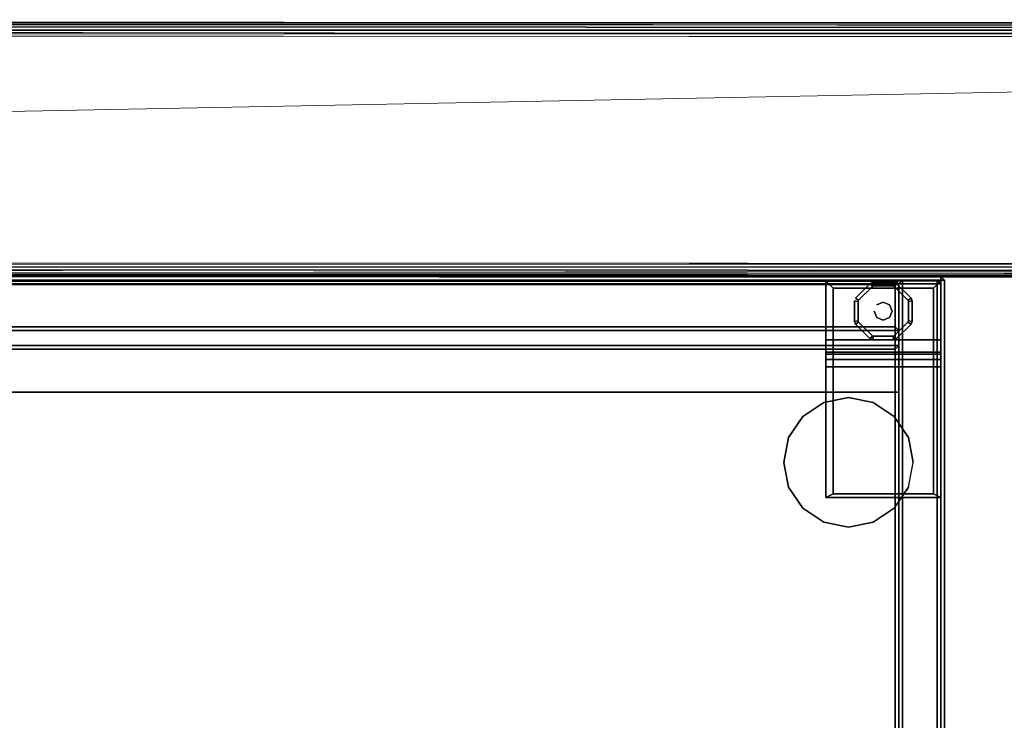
# Model space of a CAD drawing. Header units: inches. Extents: x -36 to 502, y -215 to 67.
# Tile 254 of 256: x 436 to 453, y 19 to 31. Entities that reach past the tile are written whole.
import ezdxf

# ---------------------------------------------------------------- set-up
doc = ezdxf.new("R2010")
doc.units = ezdxf.units.IN
doc.header["$MEASUREMENT"] = 0
for name, color, linetype in [('A-FURN-3-CRED', 33, 'Continuous'), ('A-FURN-3-CRED-GLIDE', 253, 'Continuous'), ('A-FURN-3-CRED-SURFACE-EDGE', 39, 'Continuous'), ('A-FURN-3-CRED-SURFACE-TOP', 37, 'Continuous'), ('A-FURN-3-CRED-UPPER', 33, 'Continuous'), ('A-FURN-3-CRED-UPPER-SHELF', 33, 'Continuous'), ('A-FURN-3-NODE', 7, 'Continuous'), ('CET Default', 7, 'Continuous')]:
    doc.layers.add(name, color=color, linetype=linetype)
doc.layers.add('CET color Grey80', color=7, linetype='Continuous', true_color=0xcccccc)

# ---------------------------------------------------------------- blocks, each defined once
blk = doc.blocks.new('GACJ-2048-LJS-3D-3')
at = {"layer": 'A-FURN-3-CRED-SURFACE-EDGE'}
for points in [[(0.0625, 0, 18.9375), (47.9075, 0, 18.9375), (47.9075, 0, 17.875), (0.0625, 0, 17.875)], [(47.9075, 0, 17.875), (47.9075, -0.0625, 17.8125), (0.0625, -0.0625, 17.8125), (0.0625, 0, 17.875)], [(0.0625, 0, 18.9375), (0.0625, -0.0625, 19), (47.9075, -0.0625, 19), (47.9075, 0, 18.9375)], [(47.97, -0.0625, 18.9375), (47.97, -0.0625, 17.875), (47.9075, 0, 17.875), (47.9075, 0, 18.9375)], [(47.97, -0.0625, 18.9375), (47.9075, 0, 18.9375), (47.9075, -0.0625, 19), (47.97, -0.0625, 18.9375)], [(47.9075, 0, 17.875), (47.97, -0.0625, 17.875), (47.9075, -0.0625, 17.8125), (47.9075, 0, 17.875)], [(47.9075, -0.0625, 19), (47.9075, -19.6175, 19), (47.97, -19.6175, 18.9375), (47.97, -0.0625, 18.9375)], [(47.9075, -0.0625, 17.8125), (47.97, -0.0625, 17.875), (47.97, -19.6175, 17.875), (47.9075, -19.6175, 17.8125)], [(47.97, -0.0625, 18.9375), (47.97, -19.6175, 18.9375), (47.97, -19.6175, 17.875), (47.97, -0.0625, 17.875)]]:
    blk.add_3dface(points, dxfattribs=at)
at = {"layer": 'A-FURN-3-CRED-SURFACE-TOP'}
for points in [[(47.9075, -19.6175, 19), (47.9075, -0.0625, 19), (0.0625, -0.0625, 19), (0.0625, -19.6175, 19)], [(0.0625, -19.6175, 17.8125), (0.0625, -0.0625, 17.8125), (47.9075, -0.0625, 17.8125), (47.9075, -19.6175, 17.8125)]]:
    blk.add_3dface(points, dxfattribs=at)
at = {"layer": 'A-FURN-3-NODE'}
blk.add_point((47.97, 0), dxfattribs=at)
blk = doc.blocks.new('GAC2-2048-LGSNAG6-3D-3')
at = {"layer": 'A-FURN-3-CRED'}
for points in [[(0.791, 0, 17.516), (47.179, 0, 17.516), (47.179, 0, 16.897), (0.791, 0, 16.897)], [(47.179, 0, 16.897), (47.179, -0.062, 16.835), (0.791, -0.062, 16.835), (0.791, 0, 16.897)], [(0.791, 0, 17.516), (0.791, -0.062, 17.579), (47.179, -0.062, 17.579), (47.179, 0, 17.516)], [(0.791, 0, 2.962), (47.179, 0, 2.962), (47.179, 0, 2.359), (0.791, 0, 2.359)], [(47.179, 0, 2.359), (47.179, -0.062, 2.296), (0.791, -0.062, 2.296), (0.791, 0, 2.359)], [(0.791, 0, 2.962), (0.791, -0.062, 3.024), (47.179, -0.062, 3.024), (47.179, 0, 2.962)], [(47.242, -0.062, 17.516), (47.242, -0.062, 16.897), (47.179, 0, 16.897), (47.179, 0, 17.516)], [(47.242, -0.062, 17.516), (47.179, 0, 17.516), (47.179, -0.062, 17.579), (47.242, -0.062, 17.516)], [(47.179, 0, 16.897), (47.242, -0.062, 16.897), (47.179, -0.062, 16.835), (47.179, 0, 16.897)], [(47.242, -0.062, 2.962), (47.242, -0.062, 2.359), (47.179, 0, 2.359), (47.179, 0, 2.962)], [(47.242, -0.062, 2.962), (47.179, 0, 2.962), (47.179, -0.062, 3.024), (47.242, -0.062, 2.962)], [(47.179, 0, 2.359), (47.242, -0.062, 2.359), (47.179, -0.062, 2.296), (47.179, 0, 2.359)], [(47.304, 0, 2.359), (47.242, -0.062, 2.359), (47.242, -0.062, 17.516), (47.304, 0, 17.516)], [(47.304, -0.062, 17.579), (47.304, 0, 17.516), (47.242, -0.062, 17.516), (47.304, -0.062, 17.579)], [(47.304, 0, 2.359), (47.304, -0.062, 2.296), (47.242, -0.062, 2.359), (47.304, 0, 2.359)], [(47.304, 0, 2.359), (47.304, 0, 17.516), (47.907, 0, 17.516), (47.907, 0, 2.359)], [(47.304, -0.062, 17.579), (47.907, -0.062, 17.579), (47.907, 0, 17.516), (47.304, 0, 17.516)], [(47.907, -0.062, 2.296), (47.304, -0.062, 2.296), (47.304, 0, 2.359), (47.907, 0, 2.359)], [(47.907, 0, 17.516), (47.97, -0.062, 17.516), (47.97, -0.062, 2.359), (47.907, 0, 2.359)], [(47.907, 0, 17.516), (47.907, -0.062, 17.579), (47.97, -0.062, 17.516), (47.907, 0, 17.516)], [(47.907, -0.062, 2.296), (47.907, 0, 2.359), (47.97, -0.062, 2.359), (47.907, -0.062, 2.296)], [(0.791, -0.062, 17.579), (0.791, -18.493, 17.579), (47.179, -18.493, 17.579), (47.179, -0.062, 17.579)], [(47.179, -0.062, 16.835), (47.179, -18.493, 16.835), (0.791, -18.493, 16.835), (0.791, -0.062, 16.835)], [(47.179, -0.062, 17.579), (47.179, -18.493, 17.579), (47.242, -18.493, 17.516), (47.242, -0.062, 17.516)], [(47.179, -0.062, 16.835), (47.242, -0.062, 16.897), (47.242, -18.493, 16.897), (47.179, -18.493, 16.835)], [(47.179, -0.062, 3.024), (47.179, -18.493, 3.024), (47.242, -18.493, 2.962), (47.242, -0.062, 2.962)], [(47.179, -0.062, 2.296), (47.242, -0.062, 2.359), (47.242, -18.493, 2.359), (47.179, -18.493, 2.296)], [(47.242, -18.493, 17.516), (47.304, -18.493, 17.579), (47.304, -0.062, 17.579), (47.242, -0.062, 17.516)], [(47.242, -18.493, 2.359), (47.242, -0.062, 2.359), (47.304, -0.062, 2.296), (47.304, -18.493, 2.296)], [(47.242, -0.062, 17.516), (47.242, -18.493, 17.516), (47.242, -18.493, 16.897), (47.242, -0.062, 16.897)], [(47.242, -0.062, 2.962), (47.242, -18.493, 2.962), (47.242, -18.493, 2.359), (47.242, -0.062, 2.359)], [(47.242, -18.493, 2.359), (47.242, -18.493, 17.516), (47.242, -0.062, 17.516), (47.242, -0.062, 2.359)], [(47.907, -18.493, 17.579), (47.907, -0.062, 17.579), (47.304, -0.062, 17.579), (47.304, -18.493, 17.579)], [(47.304, -18.493, 2.296), (47.304, -0.062, 2.296), (47.907, -0.062, 2.296), (47.907, -18.493, 2.296)], [(47.97, -18.493, 17.516), (47.97, -0.062, 17.516), (47.907, -0.062, 17.579), (47.907, -18.493, 17.579)], [(47.97, -18.493, 2.359), (47.907, -18.493, 2.296), (47.907, -0.062, 2.296), (47.97, -0.062, 2.359)], [(47.97, -0.062, 17.516), (47.97, -18.493, 17.516), (47.97, -18.493, 2.359), (47.97, -0.062, 2.359)], [(47.179, -0.874, 16.835), (47.179, -0.812, 16.772), (0.791, -0.812, 16.772), (0.791, -0.874, 16.835)], [(0.791, -0.812, 16.772), (47.179, -0.812, 16.772), (47.179, -0.812, 3.087), (0.791, -0.812, 3.087)], [(0.791, -0.874, 3.024), (0.791, -0.812, 3.087), (47.179, -0.812, 3.087), (47.179, -0.874, 3.024)], [(47.242, -0.874, 3.087), (47.179, -0.812, 3.087), (47.179, -0.812, 16.772), (47.242, -0.874, 16.772)], [(47.179, -0.874, 16.835), (47.242, -0.874, 16.772), (47.179, -0.812, 16.772), (47.179, -0.874, 16.835)], [(47.242, -0.874, 3.087), (47.179, -0.874, 3.024), (47.179, -0.812, 3.087)], [(47.179, -1.134, 3.024), (47.179, -0.874, 3.024), (47.242, -0.874, 3.087), (47.242, -1.134, 3.087)], [(47.179, -0.874, 16.835), (47.179, -1.134, 16.835), (47.242, -1.134, 16.772), (47.242, -0.874, 16.772)], [(47.179, -1.197, 16.772), (47.179, -1.134, 16.835), (0.791, -1.134, 16.835), (0.791, -1.197, 16.772)], [(47.179, -1.134, 3.024), (47.179, -1.197, 3.087), (0.791, -1.197, 3.087), (0.791, -1.134, 3.024)], [(47.242, -1.134, 16.772), (47.179, -1.197, 16.772), (47.179, -1.197, 3.087), (47.242, -1.134, 3.087)], [(47.179, -1.134, 3.024), (47.242, -1.134, 3.087), (47.179, -1.197, 3.087), (47.179, -1.134, 3.024)], [(47.242, -1.134, 16.772), (47.179, -1.134, 16.835), (47.179, -1.197, 16.772), (47.242, -1.134, 16.772)], [(0.791, -1.197, 16.772), (0.791, -1.197, 3.087), (47.179, -1.197, 3.087), (47.179, -1.197, 16.772)]]:
    blk.add_3dface(points, dxfattribs=at)
for points, invisible_edges in [([(0.791, -0.062, 3.024), (0.791, -18.493, 3.024), (47.179, -18.493, 3.024), (47.179, -0.062, 3.024)], 7), ([(47.179, -18.493, 2.296), (0.791, -18.493, 2.296), (0.791, -0.062, 2.296), (47.179, -0.062, 2.296)], 11)]:
    blk.add_3dface(points, dxfattribs=dict(at, invisible_edges=invisible_edges))
at = {"layer": 'A-FURN-3-CRED-GLIDE'}
for points in [[(47.845, -0.14, 2.17), (47.97, -0.015, 2.17), (45.974, -0.015, 2.17), (46.099, -0.14, 2.17)], [(47.97, -0.015, 2.17), (47.97, -0.015, 0.383), (45.974, -0.015, 0.383), (45.974, -0.015, 2.17)], [(47.97, -0.015, 0.383), (47.97, -1.035, 0.383), (45.974, -1.035, 0.383), (45.974, -0.015, 0.383)], [(45.974, -0.015, 2.17), (45.974, -3.772, 2.17), (46.099, -3.709, 2.17), (46.099, -0.14, 2.17)], [(47.845, -0.14, 2.17), (46.099, -0.14, 2.17), (46.099, -0.14, 2.296), (47.845, -0.14, 2.296)], [(46.099, -0.14, 2.17), (46.099, -3.709, 2.17), (46.099, -3.709, 2.296), (46.099, -0.14, 2.296)], [(47.845, -0.14, 2.296), (46.099, -0.14, 2.296), (46.099, -3.709, 2.296), (47.845, -3.709, 2.296)], [(47.845, -3.709, 2.17), (47.97, -3.772, 2.17), (47.97, -0.015, 2.17), (47.845, -0.14, 2.17)], [(47.845, -3.709, 2.296), (47.845, -3.709, 2.17), (47.845, -0.14, 2.17), (47.845, -0.14, 2.296)], [(47.97, -1.035, 0.383), (47.97, -1.253, 1.668), (45.974, -1.253, 1.668), (45.974, -1.035, 0.383)], [(47.97, -1.253, 1.668), (47.97, -1.286, 1.793), (45.974, -1.286, 1.793), (45.974, -1.253, 1.668)], [(47.97, -1.286, 1.793), (47.97, -1.378, 1.885), (45.974, -1.378, 1.885), (45.974, -1.286, 1.793)], [(47.97, -1.378, 1.885), (47.97, -1.503, 1.918), (45.974, -1.503, 1.918), (45.974, -1.378, 1.885)], [(47.97, -1.503, 1.918), (47.97, -3.772, 1.918), (45.974, -3.772, 1.918), (45.974, -1.503, 1.918)], [(47.97, -3.772, 2.17), (47.845, -3.709, 2.17), (46.099, -3.709, 2.17), (45.974, -3.772, 2.17)], [(47.845, -3.709, 2.17), (47.845, -3.709, 2.296), (46.099, -3.709, 2.296), (46.099, -3.709, 2.17)], [(47.97, -3.772, 1.918), (47.97, -3.772, 2.17), (45.974, -3.772, 2.17), (45.974, -3.772, 1.918)]]:
    blk.add_3dface(points, dxfattribs=at)
for points, invisible_edges in [([(45.974, -0.015, 0.383), (45.974, -1.035, 0.383), (45.974, -1.253, 1.668), (45.974, -0.015, 2.17)], 4), ([(45.974, -0.015, 2.17), (45.974, -1.253, 1.668), (45.974, -1.286, 1.793)], 9), ([(45.974, -0.015, 2.17), (45.974, -1.378, 1.885), (45.974, -1.503, 1.918), (45.974, -0.015, 2.17)], 5), ([(45.974, -0.015, 2.17), (45.974, -1.503, 1.918), (45.974, -3.772, 1.918), (45.974, -3.772, 2.17)], 1), ([(45.974, -0.015, 2.17), (45.974, -1.286, 1.793), (45.974, -1.378, 1.885)], 9), ([(47.162, -0.111), (47.4, -0.349), (46.544, -0.349), (46.782, -0.111)], 10), ([(46.544, -0.349, 0.313), (47.4, -0.349, 0.313), (47.162, -0.111, 0.313), (46.782, -0.111, 0.313)], 5), ([(46.782, -0.111), (46.803, -0.102), (47.14, -0.102), (47.162, -0.111)], 8), ([(47.14, -0.102, 0.313), (46.803, -0.102, 0.313), (46.782, -0.111, 0.313), (47.162, -0.111, 0.313)], 4), ([(47.97, -1.035, 0.383), (47.97, -0.015, 0.383), (47.97, -0.015, 2.17), (47.97, -1.253, 1.668)], 4), ([(47.97, -1.286, 1.793), (47.97, -0.015, 2.17), (47.97, -1.378, 1.885), (47.97, -1.286, 1.793)], 3), ([(47.97, -0.015, 2.17), (47.97, -3.772, 2.17), (47.97, -3.772, 1.918), (47.97, -1.503, 1.918)], 8), ([(47.97, -1.503, 1.918), (47.97, -1.378, 1.885), (47.97, -0.015, 2.17), (47.97, -1.503, 1.918)], 6), ([(47.97, -1.286, 1.793), (47.97, -1.253, 1.668), (47.97, -0.015, 2.17), (47.97, -1.286, 1.793)], 6), ([(46.535, -0.37), (46.544, -0.349), (47.4, -0.349), (47.409, -0.37)], 10), ([(47.4, -0.349, 0.313), (46.544, -0.349, 0.313), (46.535, -0.37, 0.313), (47.409, -0.37, 0.313)], 5), ([(47.409, -0.37), (47.409, -0.707), (46.535, -0.707), (46.535, -0.37)], 10), ([(46.535, -0.707, 0.313), (47.409, -0.707, 0.313), (47.409, -0.37, 0.313), (46.535, -0.37, 0.313)], 5), ([(46.544, -0.729), (46.535, -0.707), (47.409, -0.707), (47.4, -0.729)], 10), ([(47.409, -0.707, 0.313), (46.535, -0.707, 0.313), (46.544, -0.729, 0.313), (47.4, -0.729, 0.313)], 5), ([(47.4, -0.729), (47.162, -0.967), (46.782, -0.967), (46.544, -0.729)], 10), ([(46.782, -0.967, 0.313), (47.162, -0.967, 0.313), (47.4, -0.729, 0.313), (46.544, -0.729, 0.313)], 5), ([(46.803, -0.976), (46.782, -0.967), (47.162, -0.967), (47.14, -0.976)], 2), ([(47.162, -0.967, 0.313), (46.782, -0.967, 0.313), (46.803, -0.976, 0.313), (47.14, -0.976, 0.313)], 1), ([(46.368, -2.04, 33.812), (45.937, -2.126, 33.812), (46.798, -2.126, 33.812)], 2), ([(45.937, -2.126, 33.812), (45.572, -2.37, 33.812), (47.163, -2.37, 33.812), (46.798, -2.126, 33.812)], 10), ([(45.572, -2.37, 33.812), (45.328, -2.735, 33.812), (47.407, -2.735, 33.812), (47.163, -2.37, 33.812)], 10), ([(45.243, -3.165, 33.812), (47.493, -3.165, 33.812), (47.407, -2.735, 33.812), (45.328, -2.735, 33.812)], 5), ([(45.243, -3.165, 33.812), (45.328, -3.596, 33.812), (47.407, -3.596, 33.812), (47.493, -3.165, 33.812)], 10), ([(45.328, -3.596, 33.812), (45.572, -3.961, 33.812), (47.163, -3.961, 33.812), (47.407, -3.596, 33.812)], 10), ([(46.798, -4.205, 33.812), (47.163, -3.961, 33.812), (45.572, -3.961, 33.812), (45.937, -4.205, 33.812)], 10), ([(45.937, -4.205, 33.812), (46.368, -4.29, 33.812), (46.798, -4.205, 33.812)], 8)]:
    blk.add_3dface(points, dxfattribs=dict(at, invisible_edges=invisible_edges))
at = {"layer": 'A-FURN-3-CRED-UPPER'}
for points in [[(47.304, 0, 17.891), (47.242, -0.062, 17.891), (47.242, -0.062, 33.5), (47.304, 0, 33.5)], [(47.304, -0.062, 33.563), (47.304, 0, 33.5), (47.242, -0.062, 33.5), (47.304, -0.062, 33.563)], [(47.304, 0, 17.891), (47.304, -0.062, 17.829), (47.242, -0.062, 17.891), (47.304, 0, 17.891)], [(47.304, 0, 17.891), (47.304, 0, 33.5), (47.907, 0, 33.5), (47.907, 0, 17.891)], [(47.304, -0.062, 33.563), (47.907, -0.062, 33.563), (47.907, 0, 33.5), (47.304, 0, 33.5)], [(47.907, -0.062, 17.829), (47.304, -0.062, 17.829), (47.304, 0, 17.891), (47.907, 0, 17.891)], [(47.907, 0, 33.5), (47.97, -0.062, 33.5), (47.97, -0.062, 17.891), (47.907, 0, 17.891)], [(47.907, 0, 33.5), (47.907, -0.062, 33.563), (47.97, -0.062, 33.5), (47.907, 0, 33.5)], [(47.907, -0.062, 17.829), (47.907, 0, 17.891), (47.97, -0.062, 17.891), (47.907, -0.062, 17.829)], [(47.179, -0.078, 18.557), (47.179, -0.016, 18.495), (0.791, -0.016, 18.495), (0.791, -0.078, 18.557)], [(0.791, -0.016, 17.891), (0.791, -0.016, 18.495), (47.179, -0.016, 18.495), (47.179, -0.016, 17.891)], [(0.791, -0.078, 17.829), (0.791, -0.016, 17.891), (47.179, -0.016, 17.891), (47.179, -0.078, 17.829)], [(0.791, -0.016, 32.881), (47.179, -0.016, 32.881), (47.179, -0.078, 32.818), (0.791, -0.078, 32.818)], [(47.179, -0.016, 32.881), (0.791, -0.016, 32.881), (0.791, -0.016, 33.5), (47.179, -0.016, 33.5)], [(47.179, -0.016, 33.5), (0.791, -0.016, 33.5), (0.791, -0.078, 33.562), (47.179, -0.078, 33.562)], [(47.179, -0.078, 17.829), (47.179, -19.618, 17.829), (0.791, -19.618, 17.829), (0.791, -0.078, 17.829)], [(0.791, -19.618, 33.562), (47.179, -19.618, 33.562), (47.179, -0.078, 33.562), (0.791, -0.078, 33.562)], [(47.242, -0.078, 18.495), (47.242, -0.078, 17.891), (47.179, -0.016, 17.891), (47.179, -0.016, 18.495)], [(47.242, -0.078, 18.495), (47.179, -0.016, 18.495), (47.179, -0.078, 18.557), (47.242, -0.078, 18.495)], [(47.179, -0.016, 17.891), (47.242, -0.078, 17.891), (47.179, -0.078, 17.829), (47.179, -0.016, 17.891)], [(47.179, -0.016, 33.5), (47.242, -0.078, 33.5), (47.242, -0.078, 32.881), (47.179, -0.016, 32.881)], [(47.179, -0.078, 32.818), (47.179, -0.016, 32.881), (47.242, -0.078, 32.881)], [(47.179, -0.078, 33.562), (47.242, -0.078, 33.5), (47.179, -0.016, 33.5)], [(47.179, -0.078, 18.557), (47.179, -19.618, 18.557), (47.242, -19.618, 18.495), (47.242, -0.078, 18.495)], [(47.179, -0.078, 17.829), (47.242, -0.078, 17.891), (47.242, -19.618, 17.891), (47.179, -19.618, 17.829)], [(47.242, -19.618, 32.881), (47.179, -19.618, 32.818), (47.179, -0.078, 32.818), (47.242, -0.078, 32.881)], [(47.242, -19.618, 33.5), (47.242, -0.078, 33.5), (47.179, -0.078, 33.562), (47.179, -19.618, 33.562)], [(47.242, -19.618, 33.5), (47.304, -19.618, 33.563), (47.304, -0.062, 33.563), (47.242, -0.062, 33.5)], [(47.242, -0.062, 33.5), (47.242, -0.062, 17.891), (47.242, -19.618, 17.891), (47.242, -19.618, 33.5)], [(47.242, -0.062, 17.891), (47.304, -0.062, 17.829), (47.304, -19.618, 17.829), (47.242, -19.618, 17.891)], [(47.242, -0.062, 17.891), (47.242, -0.062, 33.5), (47.242, -0.322, 33.5), (47.242, -0.322, 17.891)], [(47.242, -0.078, 18.495), (47.242, -19.618, 18.495), (47.242, -19.618, 17.891), (47.242, -0.078, 17.891)], [(47.242, -19.618, 33.5), (47.242, -19.618, 32.881), (47.242, -0.078, 32.881), (47.242, -0.078, 33.5)], [(47.907, -19.618, 33.563), (47.907, -0.062, 33.563), (47.304, -0.062, 33.563), (47.304, -19.618, 33.563)], [(47.304, -19.618, 17.829), (47.304, -0.062, 17.829), (47.907, -0.062, 17.829), (47.907, -19.618, 17.829)], [(47.97, -19.618, 33.5), (47.97, -0.062, 33.5), (47.907, -0.062, 33.563), (47.907, -19.618, 33.563)], [(47.97, -19.618, 17.891), (47.907, -19.618, 17.829), (47.907, -0.062, 17.829), (47.97, -0.062, 17.891)], [(47.97, -0.062, 33.5), (47.97, -19.618, 33.5), (47.97, -19.618, 17.891), (47.97, -0.062, 17.891)], [(47.179, -0.874, 32.818), (47.179, -0.812, 32.756), (0.791, -0.812, 32.756), (0.791, -0.874, 32.818)], [(0.791, -0.812, 32.756), (47.179, -0.812, 32.756), (47.179, -0.812, 18.62), (0.791, -0.812, 18.62)], [(0.791, -0.874, 18.557), (0.791, -0.812, 18.62), (47.179, -0.812, 18.62), (47.179, -0.874, 18.557)], [(47.242, -0.874, 18.62), (47.179, -0.812, 18.62), (47.179, -0.812, 32.756), (47.242, -0.874, 32.756)], [(47.179, -0.874, 32.818), (47.242, -0.874, 32.756), (47.179, -0.812, 32.756), (47.179, -0.874, 32.818)], [(47.242, -0.874, 18.62), (47.179, -0.874, 18.557), (47.179, -0.812, 18.62)], [(47.179, -1.134, 18.557), (47.179, -0.874, 18.557), (47.242, -0.874, 18.62), (47.242, -1.134, 18.62)], [(47.179, -0.874, 32.818), (47.179, -1.134, 32.818), (47.242, -1.134, 32.756), (47.242, -0.874, 32.756)], [(47.179, -1.197, 32.756), (47.179, -1.134, 32.818), (0.791, -1.134, 32.818), (0.791, -1.197, 32.756)], [(47.179, -1.134, 18.557), (47.179, -1.197, 18.62), (0.791, -1.197, 18.62), (0.791, -1.134, 18.557)], [(47.242, -1.134, 32.756), (47.179, -1.197, 32.756), (47.179, -1.197, 18.62), (47.242, -1.134, 18.62)], [(47.179, -1.134, 18.557), (47.242, -1.134, 18.62), (47.179, -1.197, 18.62), (47.179, -1.134, 18.557)], [(47.242, -1.134, 32.756), (47.179, -1.134, 32.818), (47.179, -1.197, 32.756), (47.242, -1.134, 32.756)], [(0.791, -1.197, 32.756), (0.791, -1.197, 18.62), (47.179, -1.197, 18.62), (47.179, -1.197, 32.756)]]:
    blk.add_3dface(points, dxfattribs=at)
for points, invisible_edges in [([(47.179, -18.351, 18.557), (47.179, -0.078, 18.557), (0.791, -0.078, 18.557), (0.791, -18.351, 18.557)], 5), ([(0.791, -0.078, 32.818), (47.179, -0.078, 32.818), (47.179, -18.351, 32.818), (0.791, -18.351, 32.818)], 10), ([(47.179, -18.351, 18.557), (47.179, -19.618, 18.557), (47.179, -0.078, 18.557)], 9), ([(47.179, -0.078, 32.818), (47.179, -19.618, 32.818), (47.179, -18.351, 32.818), (47.179, -0.078, 32.818)], 6)]:
    blk.add_3dface(points, dxfattribs=dict(at, invisible_edges=invisible_edges))
at = {"layer": 'A-FURN-3-CRED-UPPER-SHELF'}
for points in [[(24.412, -1.945, 26.044), (24.412, -17.352, 26.044), (47.179, -17.352, 26.044), (47.179, -1.945, 26.044)], [(24.412, -1.945, 25.316), (47.179, -1.945, 25.316), (47.179, -17.352, 25.316), (24.412, -17.352, 25.316)], [(47.179, -17.352, 26.044), (47.242, -17.352, 25.982), (47.242, -1.945, 25.982), (47.179, -1.945, 26.044)], [(47.179, -1.945, 25.316), (47.242, -1.945, 25.378), (47.242, -17.352, 25.378), (47.179, -17.352, 25.316)], [(47.242, -17.352, 25.378), (47.242, -1.945, 25.378), (47.242, -1.945, 25.982), (47.242, -17.352, 25.982)]]:
    blk.add_3dface(points, dxfattribs=at)
at = {"layer": 'A-FURN-3-NODE'}
blk.add_point((47.97, 0), dxfattribs=at)
at = {"layer": 'A-FURN-3-CRED-GLIDE'}
mesh = blk.add_polymesh((2, 16), dxfattribs=dict(at, n_close=True))
for k, corner in enumerate([(46.49, -0.313, 0.063), (46.746, -0.057, 0.063), (46.791, -0.039, 0.063), (47.153, -0.039, 0.063), (47.197, -0.057, 0.063), (47.453, -0.313, 0.063), (47.472, -0.358, 0.063), (47.472, -0.72, 0.063), (47.453, -0.764, 0.063), (47.197, -1.02, 0.063), (47.153, -1.039, 0.063), (46.791, -1.039, 0.063), (46.746, -1.02, 0.063), (46.49, -0.764, 0.063), (46.472, -0.72, 0.063), (46.472, -0.358, 0.063), (46.544, -0.349), (46.782, -0.111), (46.803, -0.102), (47.14, -0.102), (47.162, -0.111), (47.4, -0.349), (47.409, -0.37), (47.409, -0.707), (47.4, -0.729), (47.162, -0.967), (47.14, -0.976), (46.803, -0.976), (46.782, -0.967), (46.544, -0.729), (46.535, -0.707), (46.535, -0.37)]):
    mesh.set_mesh_vertex(divmod(k, 16), corner)
mesh = blk.add_polymesh((2, 16), dxfattribs=dict(at, n_close=True))
for k, corner in enumerate([(46.49, -0.313, 0.25), (46.746, -0.057, 0.25), (46.791, -0.039, 0.25), (47.153, -0.039, 0.25), (47.197, -0.057, 0.25), (47.453, -0.313, 0.25), (47.472, -0.358, 0.25), (47.472, -0.72, 0.25), (47.453, -0.764, 0.25), (47.197, -1.02, 0.25), (47.153, -1.039, 0.25), (46.791, -1.039, 0.25), (46.746, -1.02, 0.25), (46.49, -0.764, 0.25), (46.472, -0.72, 0.25), (46.472, -0.358, 0.25), (46.49, -0.313, 0.063), (46.746, -0.057, 0.063), (46.791, -0.039, 0.063), (47.153, -0.039, 0.063), (47.197, -0.057, 0.063), (47.453, -0.313, 0.063), (47.472, -0.358, 0.063), (47.472, -0.72, 0.063), (47.453, -0.764, 0.063), (47.197, -1.02, 0.063), (47.153, -1.039, 0.063), (46.791, -1.039, 0.063), (46.746, -1.02, 0.063), (46.49, -0.764, 0.063), (46.472, -0.72, 0.063), (46.472, -0.358, 0.063)]):
    mesh.set_mesh_vertex(divmod(k, 16), corner)
mesh = blk.add_polymesh((2, 16), dxfattribs=dict(at, n_close=True))
for k, corner in enumerate([(46.472, -0.358, 0.25), (46.472, -0.72, 0.25), (46.49, -0.764, 0.25), (46.746, -1.02, 0.25), (46.791, -1.039, 0.25), (47.153, -1.039, 0.25), (47.197, -1.02, 0.25), (47.453, -0.764, 0.25), (47.472, -0.72, 0.25), (47.472, -0.358, 0.25), (47.453, -0.313, 0.25), (47.197, -0.057, 0.25), (47.153, -0.039, 0.25), (46.791, -0.039, 0.25), (46.746, -0.057, 0.25), (46.49, -0.313, 0.25), (46.535, -0.37, 0.313), (46.535, -0.707, 0.313), (46.544, -0.729, 0.313), (46.782, -0.967, 0.313), (46.803, -0.976, 0.313), (47.14, -0.976, 0.313), (47.162, -0.967, 0.313), (47.4, -0.729, 0.313), (47.409, -0.707, 0.313), (47.409, -0.37, 0.313), (47.4, -0.349, 0.313), (47.162, -0.111, 0.313), (47.14, -0.102, 0.313), (46.803, -0.102, 0.313), (46.782, -0.111, 0.313), (46.544, -0.349, 0.313)]):
    mesh.set_mesh_vertex(divmod(k, 16), corner)
mesh = blk.add_polymesh((2, 8), dxfattribs=dict(at, n_close=True))
for k, corner in enumerate([(46.816, -0.539, 0.313), (46.861, -0.649, 0.313), (46.972, -0.695, 0.313), (47.082, -0.649, 0.313), (47.128, -0.539, 0.313), (47.082, -0.428, 0.313), (46.972, -0.382, 0.313), (46.861, -0.428, 0.313), (46.816, -0.539, 0.384), (46.861, -0.649, 0.384), (46.972, -0.695, 0.384), (47.082, -0.649, 0.384), (47.128, -0.539, 0.384), (47.082, -0.428, 0.384), (46.972, -0.382, 0.384), (46.861, -0.428, 0.384)]):
    mesh.set_mesh_vertex(divmod(k, 8), corner)
mesh = blk.add_polymesh((2, 16), dxfattribs=dict(at, n_close=True))
for k, corner in enumerate([(47.493, -3.165, 17.579), (47.407, -2.735, 17.579), (47.163, -2.37, 17.579), (46.798, -2.126, 17.579), (46.368, -2.04, 17.579), (45.937, -2.126, 17.579), (45.572, -2.37, 17.579), (45.328, -2.735, 17.579), (45.243, -3.165, 17.579), (45.328, -3.596, 17.579), (45.572, -3.961, 17.579), (45.937, -4.205, 17.579), (46.368, -4.29, 17.579), (46.798, -4.205, 17.579), (47.163, -3.961, 17.579), (47.407, -3.596, 17.579), (47.493, -3.165, 17.829), (47.407, -2.735, 17.829), (47.163, -2.37, 17.829), (46.798, -2.126, 17.829), (46.368, -2.04, 17.829), (45.937, -2.126, 17.829), (45.572, -2.37, 17.829), (45.328, -2.735, 17.829), (45.243, -3.165, 17.829), (45.328, -3.596, 17.829), (45.572, -3.961, 17.829), (45.937, -4.205, 17.829), (46.368, -4.29, 17.829), (46.798, -4.205, 17.829), (47.163, -3.961, 17.829), (47.407, -3.596, 17.829)]):
    mesh.set_mesh_vertex(divmod(k, 16), corner)
mesh = blk.add_polymesh((2, 16), dxfattribs=dict(at, n_close=True))
for k, corner in enumerate([(47.493, -3.165, 33.562), (47.407, -2.735, 33.562), (47.163, -2.37, 33.562), (46.798, -2.126, 33.562), (46.368, -2.04, 33.562), (45.937, -2.126, 33.562), (45.572, -2.37, 33.562), (45.328, -2.735, 33.562), (45.243, -3.165, 33.562), (45.328, -3.596, 33.562), (45.572, -3.961, 33.562), (45.937, -4.205, 33.562), (46.368, -4.29, 33.562), (46.798, -4.205, 33.562), (47.163, -3.961, 33.562), (47.407, -3.596, 33.562), (47.493, -3.165, 33.812), (47.407, -2.735, 33.812), (47.163, -2.37, 33.812), (46.798, -2.126, 33.812), (46.368, -2.04, 33.812), (45.937, -2.126, 33.812), (45.572, -2.37, 33.812), (45.328, -2.735, 33.812), (45.243, -3.165, 33.812), (45.328, -3.596, 33.812), (45.572, -3.961, 33.812), (45.937, -4.205, 33.812), (46.368, -4.29, 33.812), (46.798, -4.205, 33.812), (47.163, -3.961, 33.812), (47.407, -3.596, 33.812)]):
    mesh.set_mesh_vertex(divmod(k, 16), corner)
blk = doc.blocks.new('*C98')
at = {"layer": 'CET color Grey80', "linetype": 'Continuous', "lineweight": 0}
mesh = blk.add_polyface(dxfattribs=at)
corners = [(196.064, 3.937, 3.937), (196.064, 4.164, 3.596), (196.064, 4.18, 3.654), (196.064, 4.134, 3.543), (196.064, 4.134), (196.064, 3.937), (3.936, 3.937), (3.936, 3.937, 3.937), (196.064, 3.997, 3.93), (3.936, 3.997, 3.93), (196.064, 4.053, 3.908), (3.936, 4.053, 3.908), (196.064, 4.103, 3.873), (3.936, 4.103, 3.873), (196.064, 4.142, 3.827), (3.936, 4.142, 3.827), (196.064, 4.169, 3.773), (3.936, 4.169, 3.773), (196.064, 4.182, 3.714), (3.936, 4.182, 3.714), (3.936, 4.18, 3.654), (3.936, 4.164, 3.596), (3.936, 4.134, 3.543), (3.936, 4.134)]
mesh.append_faces([[corners[k] for k in face] for face in [(7, 9, 11, 7), (0, 10, 8, 0)]])
mesh.append_faces([[corners[k] for k in face] for face in [(0, 1, 2, 0), (0, 3, 1, 0), (0, 4, 3, 0), (7, 13, 15, 7), (7, 15, 17, 7), (7, 17, 19, 7), (7, 19, 20, 7), (7, 20, 21, 7), (7, 21, 22, 7), (7, 22, 23, 7), (0, 14, 12, 0), (0, 16, 14, 0), (0, 18, 16, 0), (0, 2, 18, 0)]], dxfattribs={"vtx0": -1, "vtx2": -1, "vtx3": -1})
mesh.append_faces([[corners[k] for k in face] for face in [(6, 0, 7, 6), (7, 8, 9, 7), (9, 10, 11, 9), (11, 12, 13, 11), (13, 14, 15, 13), (15, 16, 17, 15), (17, 18, 19, 17), (19, 2, 20, 19), (20, 1, 21, 20), (21, 3, 22, 21), (22, 4, 23, 22), (23, 5, 6, 23), (7, 23, 6, 7), (0, 12, 10, 0)]], dxfattribs={"vtx0": -1, "vtx3": -1})
mesh.append_faces([[corners[k] for k in face] for face in [(0, 5, 4, 0), (6, 5, 0, 6), (7, 0, 8, 7), (9, 8, 10, 9), (11, 10, 12, 11), (13, 12, 14, 13), (15, 14, 16, 15), (17, 16, 18, 17), (19, 18, 2, 19), (20, 2, 1, 20), (21, 1, 3, 21), (22, 3, 4, 22), (23, 4, 5, 23), (7, 11, 13, 7)]], dxfattribs={"vtx2": -1})
mesh = blk.add_polyface(dxfattribs=at)
corners = [(0, 0, 119.961), (200.001, 3.937, 119.961), (0, 3.937, 119.961), (200.002, 0, 119.961)]
mesh.append_faces([[corners[k] for k in face] for face in [(0, 1, 2, 0)]], dxfattribs={"vtx0": -1, "vtx3": -1})
mesh.append_faces([[corners[k] for k in face] for face in [(0, 3, 1, 0)]], dxfattribs={"vtx2": -1})
mesh = blk.add_polyface(dxfattribs=at)
corners = [(0, 0), (0, 3.937), (200.001, 3.937), (200.002, 0)]
mesh.append_faces([[corners[k] for k in face] for face in [(0, 2, 3, 0)]], dxfattribs={"vtx0": -1, "vtx3": -1})
mesh.append_faces([[corners[k] for k in face] for face in [(0, 1, 2, 0)]], dxfattribs={"vtx2": -1})
mesh = blk.add_polyface(dxfattribs=at)
corners = [(196.064, 3.937, 120), (3.936, 3.937), (3.936, 3.937, 120), (196.064, 3.937)]
mesh.append_faces([[corners[k] for k in face] for face in [(0, 1, 2, 0)]], dxfattribs={"vtx0": -1, "vtx3": -1})
mesh.append_faces([[corners[k] for k in face] for face in [(0, 3, 1, 0)]], dxfattribs={"vtx2": -1})
mesh = blk.add_polyface(dxfattribs=at)
corners = [(3.714, 0, 120), (200.002, 0), (200.002, 0, 120), (3.714, 0)]
mesh.append_faces([[corners[k] for k in face] for face in [(0, 1, 2, 0)]], dxfattribs={"vtx0": -1, "vtx3": -1})
mesh.append_faces([[corners[k] for k in face] for face in [(0, 3, 1, 0)]], dxfattribs={"vtx2": -1})
mesh = blk.add_polyface(dxfattribs=at)
corners = [(3.714, 0, 3.937), (3.714, -0.227, 3.596), (3.714, -0.243, 3.654), (3.714, -0.197, 3.543), (3.714, -0.197), (3.714, 0), (200.002, 0), (200.002, 0, 3.937), (3.714, -0.06, 3.93), (200.002, -0.06, 3.93), (3.714, -0.116, 3.908), (200.002, -0.116, 3.908), (3.714, -0.166, 3.873), (200.002, -0.166, 3.873), (3.714, -0.205, 3.827), (200.002, -0.205, 3.827), (3.714, -0.232, 3.773), (200.002, -0.232, 3.773), (3.714, -0.245, 3.714), (200.002, -0.245, 3.714), (200.002, -0.243, 3.654), (200.002, -0.227, 3.596), (200.002, -0.197, 3.543), (200.002, -0.197)]
mesh.append_faces([[corners[k] for k in face] for face in [(7, 9, 11, 7), (0, 10, 8, 0)]])
mesh.append_faces([[corners[k] for k in face] for face in [(0, 1, 2, 0), (0, 3, 1, 0), (0, 4, 3, 0), (7, 13, 15, 7), (7, 15, 17, 7), (7, 17, 19, 7), (7, 19, 20, 7), (7, 20, 21, 7), (7, 21, 22, 7), (7, 22, 23, 7), (0, 14, 12, 0), (0, 16, 14, 0), (0, 18, 16, 0), (0, 2, 18, 0)]], dxfattribs={"vtx0": -1, "vtx2": -1, "vtx3": -1})
mesh.append_faces([[corners[k] for k in face] for face in [(6, 0, 7, 6), (7, 8, 9, 7), (9, 10, 11, 9), (11, 12, 13, 11), (13, 14, 15, 13), (15, 16, 17, 15), (17, 18, 19, 17), (19, 2, 20, 19), (20, 1, 21, 20), (21, 3, 22, 21), (22, 4, 23, 22), (23, 5, 6, 23), (7, 23, 6, 7), (0, 12, 10, 0)]], dxfattribs={"vtx0": -1, "vtx3": -1})
mesh.append_faces([[corners[k] for k in face] for face in [(0, 5, 4, 0), (6, 5, 0, 6), (7, 0, 8, 7), (9, 8, 10, 9), (11, 10, 12, 11), (13, 12, 14, 13), (15, 14, 16, 15), (17, 16, 18, 17), (19, 18, 2, 19), (20, 2, 1, 20), (21, 1, 3, 21), (22, 3, 4, 22), (23, 4, 5, 23), (7, 11, 13, 7)]], dxfattribs={"vtx2": -1})
blk = doc.blocks.new('*C95')
at = {"layer": 'CET Default', "linetype": 'Continuous', "lineweight": 0, "rotation": 359.9819509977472}
blk.add_blockref('*C98', (-107.287, 248.035), dxfattribs=at)

msp = doc.modelspace()

# ---------------------------------------------------------------- block references
for name, p in [('GAC2-2048-LGSNAG6-3D-3', (403.812, 26.931)), ('GACJ-2048-LJS-3D-3', (403.874, 26.994, 15.625))]:
    msp.add_blockref(name, p)
at = {"layer": 'CET Default', "linetype": 'Continuous', "lineweight": 0}
msp.add_blockref('*C95', (409.241, -220.764, 29.786), dxfattribs=at)

doc.saveas('drawing.dxf')
